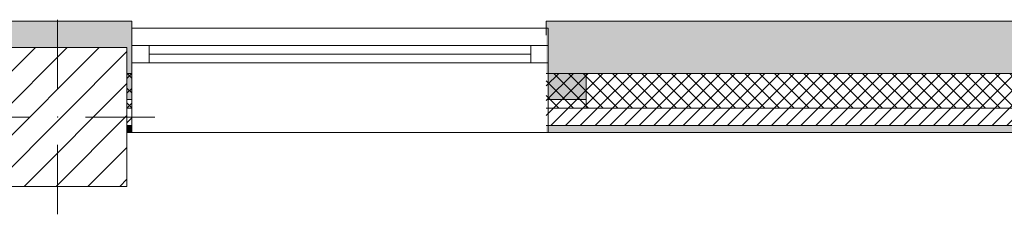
# Model space of a CAD drawing. Header units: millimetres. Extents: x -40968 to 77376, y -17881 to 4746.
# Tile 141 of 180: x -7360 to -4520, y -12575 to -12015. Entities that reach past the tile are written whole.
import ezdxf

# ---------------------------------------------------------------- set-up
doc = ezdxf.new("R2010")
doc.units = ezdxf.units.MM
doc.header["$MEASUREMENT"] = 0
doc.linetypes.add('Wipeout_Contour', pattern=[1000, 0, -1000])
for name, color, linetype in [('10_ESTR_Pilars', 7, 'Continuous'), ('12_FAÇ_Façana', 7, 'Continuous'), ('Ventanas Archicad', 7, 'Continuous')]:
    doc.layers.add(name, color=color, linetype=linetype)
for name, color, linetype, lineweight in [('10_ESTR_Pilars_Pluma_Nº__20', 1, 'Continuous', 5), ('10_ESTR_Pilars_Pluma_Nº__28', 7, 'Continuous', 20), ('10_ESTR_Pilars_Pluma_Nº__42', 8, 'Continuous', 25), ('12_FAÇ_Façana_Pluma_Nº__2', 8, 'Continuous', 5), ('12_FAÇ_Façana_Pluma_Nº__7', 7, 'Continuous', 5), ('Ventanas Archicad_Pluma_Nº__7', 7, 'Continuous', 5)]:
    doc.layers.add(name, color=color, linetype=linetype, lineweight=lineweight)
for name, color, linetype, lineweight, true_color in [('12_FAÇ_Façana_Pluma_Nº__102', 7, 'Continuous', 5, 0xcccccc), ('12_FAÇ_Façana_Pluma_Nº__174', 7, 'Continuous', 13, 0xe4ad2c), ('12_FAÇ_Façana_Pluma_Nº__176', 7, 'Continuous', 15, 0x93a0c6), ('12_FAÇ_Façana_Pluma_Nº__43', 7, 'Continuous', 5, 0xa4a4a6), ('Ventanas Archicad_Pluma_Nº__23', 7, 'Continuous', 5, 0xa4a4a6), ('Ventanas Archicad_Pluma_Nº__3', 7, 'Continuous', 5, 0xa4a4a4), ('Ventanas Archicad_Pluma_Nº__43', 7, 'Continuous', 5, 0xa4a4a6)]:
    doc.layers.add(name, color=color, linetype=linetype, lineweight=lineweight, true_color=true_color)
pattern_1 = [(45, (0, 0), (-21.213203, 21.213203), [])]
pattern_2 = [(45, (0, 0), (-21.213203, 21.213203), []), (135, (0, 0), (21.213203, 21.213203), [])]
pattern_3 = [(0, (0, 0), (0, 75), [0, -75])]

# ---------------------------------------------------------------- blocks, each defined once
blk = doc.blocks.new('Muro_21_5', base_point=(-3301.1, -12339))
at = {"layer": '12_FAÇ_Façana_Pluma_Nº__102', "linetype": 'Continuous', "lineweight": 0, "true_color": 0xe5e5e5}
blk.add_hatch(color=254, dxfattribs=at).paths.add_polyline_path([(-5841.1, -12019), (-5841.1, -12169), (-3748.9, -12169), (-3748.9, -12019)])
at = {"layer": '12_FAÇ_Façana_Pluma_Nº__174', "linetype": 'Continuous', "lineweight": 13, "true_color": 0xe4ad2c}
h = blk.add_hatch(dxfattribs=at)
h.set_pattern_fill('SATE_Aislamiento_0005', color=42, style=0, pattern_type=2)
h.set_pattern_definition(pattern_2)
h.paths.add_polyline_path([(-5841.1, -12169), (-5841.1, -12269), (-3748.9, -12269), (-3748.9, -12169)])
at = {"layer": '12_FAÇ_Façana_Pluma_Nº__176', "linetype": 'Continuous', "lineweight": 0, "true_color": 0x495063}
blk.add_hatch(color=251, dxfattribs=at).paths.add_polyline_path([(-3748.9, -12319), (-5841.1, -12319), (-5841.1, -12339), (-3748.9, -12339)])
at = {"layer": '12_FAÇ_Façana_Pluma_Nº__2', "linetype": 'Continuous', "lineweight": 5}
h = blk.add_hatch(dxfattribs=at)
h.set_pattern_fill('Ceramic_0005', color=8, style=0, pattern_type=2)
h.set_pattern_definition(pattern_1)
h.paths.add_polyline_path([(-5841.1, -12269), (-5841.1, -12319), (-3748.9, -12319), (-3748.9, -12269)])
at = {"layer": '12_FAÇ_Façana_Pluma_Nº__7', "color": 7, "linetype": 'Continuous', "lineweight": 5}
for p, q in [((-5841.1, -12169), (-3748.9, -12169)), ((-5841.1, -12269), (-3748.9, -12269)), ((-5841.1, -12319), (-3748.9, -12319))]:
    blk.add_line(p, q, dxfattribs=at)
at = {"layer": '12_FAÇ_Façana_Pluma_Nº__7', "color": 7, "linetype": 'Continuous', "lineweight": 5, "flags": 128}
for points in [[(-3748.9, -12019), (-5841.1, -12019)], [(-5841.1, -12019), (-5841.1, -12059)], [(-5841.1, -12339), (-3748.9, -12339)]]:
    blk.add_lwpolyline(points, dxfattribs=at)
blk = doc.blocks.new('Muro_22_5', base_point=(-7036.1, -12339))
at = {"layer": '12_FAÇ_Façana_Pluma_Nº__102', "linetype": 'Continuous', "lineweight": 0, "true_color": 0xe5e5e5}
for points in [[(-10427.9, -12019), (-10997.4, -12019), (-10997.4, -12169), (-10427.9, -12169)], [(-10427.9, -12169), (-10337.9, -12169), (-10337.9, -12019), (-10427.9, -12019)], [(-10337.9, -12019), (-10337.9, -12169), (-7450.4, -12169), (-7450.4, -12094.6), (-7050.4, -12094.6), (-7050.4, -12169), (-7036.1, -12169), (-7036.1, -12019)]]:
    blk.add_hatch(color=254, dxfattribs=at).paths.add_polyline_path(points)
at = {"layer": '12_FAÇ_Façana_Pluma_Nº__174', "linetype": 'Continuous', "lineweight": 13, "true_color": 0xe4ad2c}
h = blk.add_hatch(dxfattribs=at)
h.set_pattern_fill('SATE_Aislamiento_0005', color=42, style=0, pattern_type=2)
h.set_pattern_definition(pattern_2)
h.paths.add_polyline_path([(-10427.9, -12169), (-10997.4, -12169), (-10997.4, -12269), (-10427.9, -12269)])
h = blk.add_hatch(dxfattribs=at)
h.set_pattern_fill('SATE_Aislamiento_0005', color=42, style=0, pattern_type=2)
h.set_pattern_definition(pattern_2)
h.paths.add_polyline_path([(-10337.9, -12269), (-7450.4, -12269), (-7450.4, -12169), (-10337.9, -12169)])
h = blk.add_hatch(dxfattribs=at)
h.set_pattern_fill('SATE_Aislamiento_0005', color=42, style=0, pattern_type=2)
h.set_pattern_definition(pattern_2)
h.paths.add_polyline_path([(-7050.4, -12269), (-7036.1, -12269), (-7036.1, -12169), (-7050.4, -12169)])
at = {"layer": '12_FAÇ_Façana_Pluma_Nº__176', "linetype": 'Continuous', "lineweight": 0, "true_color": 0x495063}
for points in [[(-10437.9, -12319), (-10997.4, -12319), (-10997.4, -12339), (-10437.9, -12339)], [(-10437.9, -12339), (-10427.9, -12339), (-10427.9, -12319), (-10437.9, -12319)], [(-10337.9, -12339), (-10327.9, -12339), (-10327.9, -12319), (-10337.9, -12319)], [(-10327.9, -12339), (-7450.4, -12339), (-7450.4, -12319), (-10327.9, -12319)], [(-7050.4, -12339), (-7036.1, -12339), (-7036.1, -12319), (-7050.4, -12319)]]:
    blk.add_hatch(color=251, dxfattribs=at).paths.add_polyline_path(points)
at = {"layer": '12_FAÇ_Façana_Pluma_Nº__2', "linetype": 'Continuous', "lineweight": 5}
h = blk.add_hatch(dxfattribs=at)
h.set_pattern_fill('Ceramic_0005', color=8, style=0, pattern_type=2)
h.set_pattern_definition(pattern_1)
h.paths.add_polyline_path([(-10427.9, -12269), (-10997.4, -12269), (-10997.4, -12319), (-10427.9, -12319)])
h = blk.add_hatch(dxfattribs=at)
h.set_pattern_fill('Ceramic_0005', color=8, style=0, pattern_type=2)
h.set_pattern_definition(pattern_1)
h.paths.add_polyline_path([(-10337.9, -12319), (-7450.4, -12319), (-7450.4, -12269), (-10337.9, -12269)])
h = blk.add_hatch(dxfattribs=at)
h.set_pattern_fill('Ceramic_0005', color=8, style=0, pattern_type=2)
h.set_pattern_definition(pattern_1)
h.paths.add_polyline_path([(-7050.4, -12319), (-7036.1, -12319), (-7036.1, -12269), (-7050.4, -12269)])
at = {"layer": '12_FAÇ_Façana_Pluma_Nº__7', "color": 7, "linetype": 'Continuous', "lineweight": 5}
for p, q in [((-10997.4, -12169), (-10427.9, -12169)), ((-10427.9, -12169), (-10427.9, -12269)), ((-10337.9, -12269), (-10337.9, -12169)), ((-10337.9, -12169), (-7450.4, -12169)), ((-7050.4, -12169), (-7036.1, -12169)), ((-10997.4, -12269), (-10427.9, -12269)), ((-10427.9, -12269), (-10427.9, -12319)), ((-10337.9, -12319), (-10337.9, -12269)), ((-10337.9, -12269), (-7450.4, -12269)), ((-7050.4, -12269), (-7036.1, -12269)), ((-10997.4, -12319), (-10427.9, -12319)), ((-10427.9, -12319), (-10427.9, -12339)), ((-10337.9, -12339), (-10337.9, -12319)), ((-10337.9, -12319), (-7450.4, -12319)), ((-7050.4, -12319), (-7036.1, -12319))]:
    blk.add_line(p, q, dxfattribs=at)
at = {"layer": '12_FAÇ_Façana_Pluma_Nº__7', "color": 7, "linetype": 'Continuous', "lineweight": 5, "flags": 128}
for points in [[(-7036.1, -12019), (-10997.4, -12019)], [(-10997.4, -12019), (-10997.4, -12339)], [(-7036.1, -12059), (-7036.1, -12019)], [(-10997.4, -12339), (-10437.9, -12339)], [(-10327.9, -12339), (-7450.4, -12339)], [(-7050.4, -12339), (-7036.1, -12339)]]:
    blk.add_lwpolyline(points, dxfattribs=at)
blk = doc.blocks.new('Ventana Vertical Multi-Faja 27_9')
at = {"layer": 'Ventanas Archicad_Pluma_Nº__23', "color": 253, "linetype": 'Continuous', "lineweight": 5, "true_color": 0xa4a4a6}
for p, q in [((-600, 0), (-550, 0)), ((-550, 0), (-550, -50)), ((550, -50), (550, 0)), ((550, 0), (600, 0)), ((-550, -50), (-600, -50)), ((600, -50), (550, -50))]:
    blk.add_line(p, q, dxfattribs=at)
at = {"layer": 'Ventanas Archicad_Pluma_Nº__3', "color": 253, "linetype": 'Continuous', "lineweight": 5, "true_color": 0xa4a4a4}
for p, q in [((-600, 50), (600, 50)), ((-550, 0), (550, 0)), ((-550, -25), (550, -25)), ((550, -50), (-550, -50)), ((-600, -250), (600, -250))]:
    blk.add_line(p, q, dxfattribs=at)
at = {"layer": 'Ventanas Archicad_Pluma_Nº__43', "color": 253, "linetype": 'Continuous', "lineweight": 5, "true_color": 0xa4a4a6}
for p, q in [((-600, -180), (-600, -155)), ((600, -180), (600, -155))]:
    blk.add_line(p, q, dxfattribs=at)
at = {"layer": 'Ventanas Archicad_Pluma_Nº__7', "color": 7, "linetype": 'Continuous', "lineweight": 5}
for p, q in [((-600, 50), (-600, 30)), ((-600, 30), (-600, 0)), ((-600, 30), (-600, 0)), ((600, 50), (600, 30)), ((600, 30), (600, 0)), ((600, 30), (600, 0)), ((-600, 0), (-600, -50)), ((-600, 0), (-600, -50)), ((-600, 0), (-600, -50)), ((-600, 0), (-600, -50)), ((600, 0), (600, -50)), ((600, 0), (600, -50)), ((600, 0), (600, -50)), ((600, 0), (600, -50)), ((-600, -50), (-600, -80)), ((-600, -50), (-600, -80)), ((600, -50), (600, -80)), ((600, -50), (600, -80)), ((-600, -80), (-600, -155)), ((-600, -80), (-600, -155)), ((600, -80), (600, -155)), ((600, -80), (600, -155)), ((-600, -180), (-600, -230)), ((600, -180), (600, -230)), ((-600, -230), (-600, -250)), ((600, -230), (600, -250))]:
    blk.add_line(p, q, dxfattribs=at)
blk = doc.blocks.new('Muro_23_5', base_point=(-5841.1, -12339))
at = {"layer": '12_FAÇ_Façana', "linetype": 'Continuous', "lineweight": 0, "true_color": 0x000000}
h = blk.add_hatch(dxfattribs=at)
h.set_pattern_fill('Yeso_0005', color=18, style=0, pattern_type=2)
h.set_pattern_definition(pattern_3)
h.paths.add_polyline_path([(-7036.1, -12269), (-7036.1, -12244), (-7146.1, -12244), (-7146.1, -12269)])
h = blk.add_hatch(dxfattribs=at)
h.set_pattern_fill('Yeso_0005', color=18, style=0, pattern_type=2)
h.set_pattern_definition(pattern_3)
h.paths.add_polyline_path([(-5836.1, -12269), (-5726.1, -12269), (-5726.1, -12244), (-5836.1, -12244)])
at = {"layer": '12_FAÇ_Façana_Pluma_Nº__102', "linetype": 'Continuous', "lineweight": 0, "true_color": 0xe5e5e5}
for points in [[(-7146.1, -12169), (-7146.1, -12244), (-7036.1, -12244), (-7036.1, -12059)], [(-5726.1, -12169), (-5836.1, -12059), (-5836.1, -12244), (-5726.1, -12244)]]:
    blk.add_hatch(color=254, dxfattribs=at).paths.add_polyline_path(points)
at = {"layer": '12_FAÇ_Façana_Pluma_Nº__43', "color": 253, "linetype": 'Continuous', "lineweight": 5, "true_color": 0xa4a4a6}
for p, q in [((-7146.1, -12244), (-7146.1, -12269)), ((-7036.1, -12244), (-7146.1, -12244)), ((-7036.1, -12269), (-7036.1, -12244)), ((-5836.1, -12269), (-5836.1, -12244)), ((-5836.1, -12244), (-5726.1, -12244)), ((-5726.1, -12244), (-5726.1, -12269)), ((-7146.1, -12269), (-7036.1, -12269)), ((-5726.1, -12269), (-5836.1, -12269))]:
    blk.add_line(p, q, dxfattribs=at)
at = {"layer": '12_FAÇ_Façana_Pluma_Nº__7', "color": 7, "linetype": 'Continuous', "lineweight": 5}
for p, q in [((-7036.1, -12039), (-7036.1, -12059)), ((-5836.1, -12039), (-5836.1, -12059)), ((-7036.1, -12059), (-7036.1, -12089)), ((-7036.1, -12059), (-7036.1, -12089)), ((-5836.1, -12059), (-5836.1, -12089)), ((-5836.1, -12059), (-5836.1, -12089)), ((-7036.1, -12089), (-7036.1, -12139)), ((-7036.1, -12089), (-7036.1, -12139)), ((-5836.1, -12089), (-5836.1, -12139)), ((-5836.1, -12089), (-5836.1, -12139)), ((-7036.1, -12139), (-7036.1, -12169)), ((-7036.1, -12139), (-7036.1, -12169)), ((-5836.1, -12139), (-5836.1, -12169)), ((-5836.1, -12139), (-5836.1, -12169)), ((-7146.1, -12169), (-7146.1, -12244)), ((-7036.1, -12169), (-7036.1, -12244)), ((-7036.1, -12169), (-7036.1, -12244)), ((-5836.1, -12169), (-5836.1, -12244)), ((-5836.1, -12169), (-5836.1, -12244)), ((-5726.1, -12169), (-5726.1, -12244)), ((-7036.1, -12269), (-7036.1, -12319)), ((-5836.1, -12269), (-5836.1, -12319)), ((-7036.1, -12319), (-7036.1, -12339)), ((-5836.1, -12319), (-5836.1, -12339))]:
    blk.add_line(p, q, dxfattribs=at)
at = {"layer": 'Ventanas Archicad', "color": 253, "linetype": 'Continuous', "lineweight": 5, "true_color": 0xa4a4a6, "zscale": 1000}
blk.add_blockref('Ventana Vertical Multi-Faja 27_9', (-6436.1, -12089), dxfattribs=at)
blk = doc.blocks.new('Pilar_15_5', base_point=(-7250.4, -12294.6))
at = {"color": 254, "linetype": 'Wipeout_Contour', "lineweight": 0, "ltscale": 57098.406858}
blk.add_wipeout([(-7450.4, -12494.6), (-7050.4, -12494.6), (-7050.4, -12094.6), (-7450.4, -12094.6)], dxfattribs=at).dxf.layer = '10_ESTR_Pilars'
at = {"layer": '10_ESTR_Pilars_Pluma_Nº__42', "linetype": 'Continuous', "lineweight": 25}
h = blk.add_hatch(dxfattribs=at)
h.set_pattern_fill('00_GCT_trama_45º_e1_400__01', color=8, style=0, pattern_type=2)
h.set_pattern_definition([(45, (0, 0), (-45.96194, 45.96194), [])])
h.paths.add_polyline_path([(-7450.4, -12494.6), (-7050.4, -12494.6), (-7050.4, -12094.6), (-7450.4, -12094.6)])
at = {"layer": '10_ESTR_Pilars_Pluma_Nº__20', "color": 1, "linetype": 'Continuous', "lineweight": 5}
for p, q in [((-7250.4, -12214.6), (-7250.4, -12014.6)), ((-7330.4, -12294.6), (-7530.4, -12294.6)), ((-7170.4, -12294.6), (-6970.4, -12294.6)), ((-7250.4, -12374.6), (-7250.4, -12574.6))]:
    blk.add_line(p, q, dxfattribs=at)
blk.add_point((-7250.4, -12294.6), dxfattribs=at)
at = {"layer": '10_ESTR_Pilars_Pluma_Nº__28', "color": 7, "linetype": 'Continuous', "lineweight": 20, "flags": 128}
blk.add_lwpolyline([(-7450.4, -12494.6), (-7050.4, -12494.6), (-7050.4, -12094.6), (-7450.4, -12094.6)], close=True, dxfattribs=at)

msp = doc.modelspace()

# ---------------------------------------------------------------- block references
at = {"layer": '12_FAÇ_Façana', "color": 7, "lineweight": 20}
for name, p in [('Muro_22_5', (-7036.1, -12339)), ('Muro_23_5', (-5841.1, -12339)), ('Muro_21_5', (-3301.1, -12339))]:
    msp.add_blockref(name, p, dxfattribs=at)

# ---------------------------------------------------------------- next in the draw order: block references
at = {"layer": '10_ESTR_Pilars', "color": 7, "lineweight": 20}
msp.add_blockref('Pilar_15_5', (-7250.4, -12294.6), dxfattribs=at)

doc.saveas('drawing.dxf')
